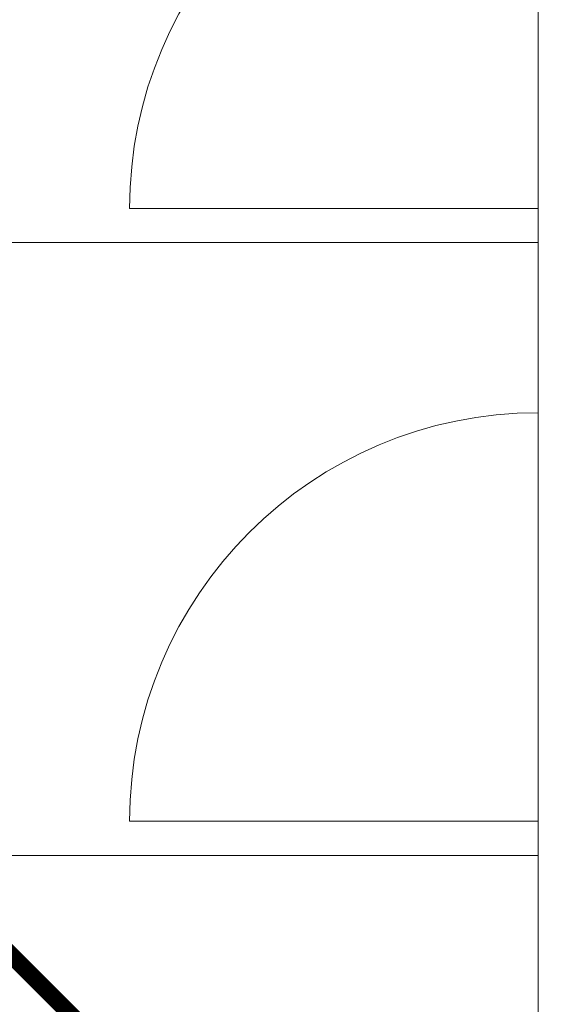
# Model space of a CAD drawing. Header units: inches. Extents: x 119662 to 158499, y 12149 to 20675.
# Tile 51 of 97: x 121987 to 122019, y 19507 to 19565. Entities that reach past the tile are written whole.
import ezdxf

# ---------------------------------------------------------------- set-up
doc = ezdxf.new("R2010")
doc.units = ezdxf.units.IN
doc.header["$MEASUREMENT"] = 0
for name, color, linetype, lineweight in [('00-GRIDTEXT', 1, 'Continuous', 13), ('KIT TEXT.', 5, 'Continuous', 5), ('PD_FIXTURE', 21, 'Continuous', 25), ('PP-Soil Pipe', 1, 'Continuous', 25)]:
    doc.layers.add(name, color=color, linetype=linetype, lineweight=lineweight)
doc.styles.add('ISO', font='isocp.shx', dxfattribs={"height": 250})

# ---------------------------------------------------------------- blocks, each defined once
blk = doc.blocks.new('A$C6E471120')
at = {"layer": 'KIT TEXT.', "color": 251, "char_height": 60.17529562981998, "attachment_point": 7, "style": 'ISO'}
for s, insert, width in [('\\pi300.49;{\\Fromans|c0;\\W0.8;WORK TABLE}', (-5344.126322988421, -2682.893930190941, 488.6049877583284), 1050.283938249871), ('\\pi526.07;{\\Fromans|c0;\\W0.8; \\P\\pi263.59;CHEST FREEZER}', (-2320.850693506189, -2768.570728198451, 488.6049877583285), 1100.283938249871), ('\\pi526.07;{\\Fromans|c0;\\W0.8; \\P\\pi263.59;CHEST FREEZER}', (-1182.640767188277, -2768.570728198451, 488.6049877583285), 1100.283938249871)]:
    blk.add_mtext(s, dxfattribs=dict(at, insert=insert, width=width))
blk = doc.blocks.new('FIRST FLOOR')
at = {"layer": 'PD_FIXTURE', "color": 251, "lineweight": 5, "ltscale": 12}
for p, q in [((139318.6576681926, 19473.75361296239), (139318.6576681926, 19497.75361296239)), ((139318.6576681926, 19473.75361296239), (139294.6576681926, 19473.75361296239)), ((139318.6576681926, 19473.75361296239), (139318.6576681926, 19460.12861296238)), ((139318.6576681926, 19473.75361296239), (139318.6576681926, 19461.75361296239)), ((139318.6576681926, 19471.75361296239), (139258.6576681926, 19471.75361296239)), ((139318.6576681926, 19437.75361296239), (139318.6576681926, 19461.75361296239)), ((139318.6576681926, 19437.75361296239), (139294.6576681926, 19437.75361296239)), ((139318.6576681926, 19437.75361296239), (139318.6576681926, 19424.12861296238)), ((139318.6576681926, 19437.75361296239), (139318.6576681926, 19425.75361296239)), ((139318.6576681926, 19435.75361296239), (139258.6576681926, 19435.75361296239))]:
    blk.add_line(p, q, dxfattribs=at)
for centre in [(139318.6576681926, 19473.75361296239), (139318.6576681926, 19437.75361296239)]:
    blk.add_arc(centre, 24, 90, 180, dxfattribs=at)
at = {"layer": '00-GRIDTEXT', "color": 8, "xscale": 0.03937007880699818, "yscale": 0.03937007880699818, "zscale": 0.03937007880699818}
blk.add_blockref('A$C6E471120', (139249.657668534, 19579.75418360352), dxfattribs=at)

msp = doc.modelspace()

# ---------------------------------------------------------------- block references
at = {"color": 8}
msp.add_blockref('FIRST FLOOR', (-17300.78625003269, 79.92778982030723), dxfattribs=at)

# ---------------------------------------------------------------- next in the draw order: linework, layer by layer
at = {"layer": 'PP-Soil Pipe', "color": 1, "ltscale": 0.015, "const_width": 0.9999999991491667}
msp.add_lwpolyline([(121964.4960560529, 19532.24151647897), (122024.0561902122, 19472.68138231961)], dxfattribs=at)

doc.saveas('drawing.dxf')
